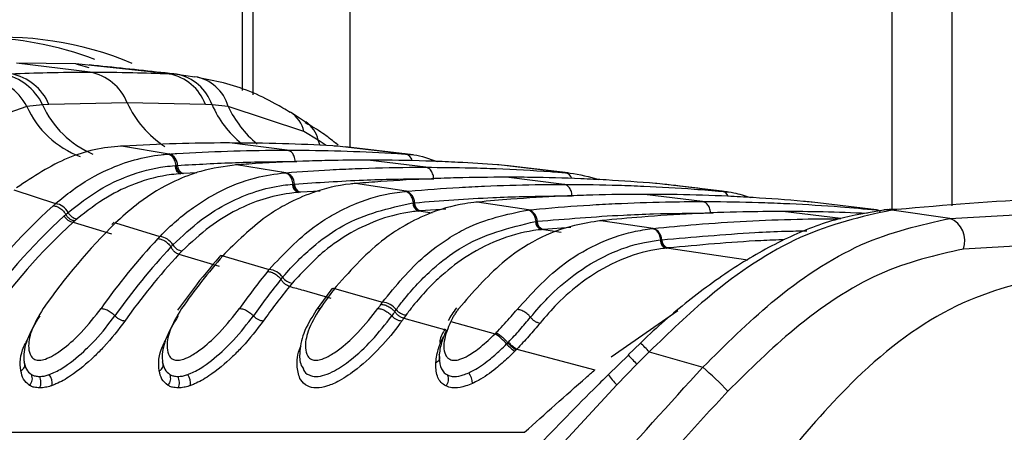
# Model space of a CAD drawing. Header units: millimetres. Extents: x 20 to 22981, y 40 to 19992.
# Tile 131 of 153: x 17779 to 17834, y 5893 to 5916. Entities that reach past the tile are written whole.
import ezdxf

# ---------------------------------------------------------------- set-up
doc = ezdxf.new("R2010")
doc.units = ezdxf.units.MM
doc.header["$LTSCALE"] = 2

msp = doc.modelspace()

# ---------------------------------------------------------------- linework, layer by layer
at = {"color": 8, "linetype": 'Continuous', "lineweight": 25}
for p, q in [((17791.247, 5911.814), (17791.247, 6410.022)), ((17797.262, 6410.022), (17797.262, 5908.625)), ((17827.745, 5905.154), (17827.745, 6410.022)), ((17795.609, 5908.74), (17795.496, 5909.041)), ((17795.949, 5908.726), (17795.496, 5909.041)), ((17794.206, 5907.832), (17794.286, 5907.831)), ((17788.668, 5907.195), (17787.925, 5907.158)), ((17795.597, 5906.174), (17794.497, 5906.11)), ((17802.664, 5905.156), (17801.251, 5905.063)), ((17801.904, 5904.938), (17801.145, 5905.053)), ((17817.541, 5904.945), (17817.691, 5904.942)), ((17809.144, 5903.846), (17808.048, 5904.01)), ((17809.69, 5904.131), (17808.142, 5904.019)), ((17819.642, 5902.301), (17815.06, 5902.97)), ((17811.954, 5896.867), (17815.695, 5899.471))]:
    msp.add_line(p, q, dxfattribs=at)
at = {"color": 7, "linetype": 'Continuous', "lineweight": 25}
for p, q in [((17791.832, 5911.58), (17791.832, 6410.022)), ((17831.093, 6410.022), (17831.093, 5905.354)), ((17782.674, 5912.856), (17778.544, 5913.367)), ((17781.88, 5913.313), (17778.544, 5913.367)), ((17787.116, 5912.76), (17781.88, 5913.313)), ((17781.88, 5913.313), (17782.606, 5913.112)), ((17787.116, 5912.76), (17787.543, 5912.734)), ((17787.543, 5912.734), (17788.565, 5912.599)), ((17779.118, 5910.932), (17775.078, 5909.515)), ((17779.999, 5911.022), (17779.118, 5910.932)), ((17780.361, 5911.043), (17779.999, 5911.022)), ((17784.758, 5911.138), (17780.361, 5911.043)), ((17789.16, 5911.043), (17784.758, 5911.138)), ((17789.527, 5911.022), (17789.16, 5911.043)), ((17790.439, 5910.932), (17789.527, 5911.022)), ((17794.691, 5909.515), (17790.439, 5910.932)), ((17794.779, 5910.048), (17793.928, 5910.597)), ((17795.496, 5909.041), (17794.691, 5909.515)), ((17784.44, 5908.696), (17784.376, 5908.698)), ((17784.534, 5908.701), (17784.44, 5908.696)), ((17787.117, 5908.256), (17784.44, 5908.696)), ((17793.756, 5908.474), (17790.499, 5908.877)), ((17796.558, 5908.696), (17796.465, 5908.701)), ((17796.619, 5908.747), (17796.481, 5908.869)), ((17800.394, 5908.256), (17796.558, 5908.696)), ((17800.825, 5908.215), (17797.026, 5908.652)), ((17787.029, 5908.25), (17787.117, 5908.256)), ((17801.534, 5907.511), (17798.277, 5907.914)), ((17800.394, 5908.256), (17800.481, 5908.25)), ((17787.446, 5907.606), (17787.502, 5907.61)), ((17787.503, 5907.61), (17787.588, 5907.616)), ((17790.908, 5907.646), (17790.84, 5907.648)), ((17790.986, 5907.652), (17790.908, 5907.646)), ((17793.682, 5907.207), (17790.908, 5907.646)), ((17805.647, 5907.646), (17805.569, 5907.652)), ((17809.385, 5907.207), (17805.647, 5907.646)), ((17809.539, 5907.192), (17806.019, 5907.608)), ((17787.84, 5907.153), (17787.781, 5907.149)), ((17787.925, 5907.158), (17787.84, 5907.153)), ((17793.608, 5907.201), (17793.682, 5907.207)), ((17809.312, 5906.549), (17806.056, 5906.952)), ((17809.385, 5907.207), (17809.459, 5907.201)), ((17778.393, 5906.241), (17780.735, 5905.468)), ((17794.037, 5906.557), (17794.085, 5906.561)), ((17794.085, 5906.561), (17794.157, 5906.567)), ((17797.586, 5906.598), (17797.514, 5906.599)), ((17797.654, 5906.604), (17797.586, 5906.598)), ((17800.43, 5906.16), (17797.586, 5906.598)), ((17814.525, 5906.598), (17814.457, 5906.604)), ((17818.194, 5906.16), (17814.525, 5906.598)), ((17794.424, 5906.104), (17794.375, 5906.1)), ((17794.497, 5906.11), (17794.424, 5906.104)), ((17800.366, 5906.154), (17800.43, 5906.16)), ((17817.09, 5905.587), (17813.834, 5905.99)), ((17818.194, 5906.16), (17818.257, 5906.154)), ((17800.804, 5905.51), (17800.846, 5905.514)), ((17800.846, 5905.514), (17800.909, 5905.52)), ((17804.419, 5905.552), (17804.344, 5905.553)), ((17804.478, 5905.558), (17804.419, 5905.552)), ((17807.317, 5905.115), (17804.419, 5905.552)), ((17807.26, 5905.11), (17807.317, 5905.115)), ((17823.248, 5905.552), (17823.19, 5905.558)), ((17826.863, 5905.115), (17823.248, 5905.552)), ((17826.863, 5905.115), (17826.92, 5905.11)), ((17827.387, 5905.113), (17827.292, 5905.103)), ((17827.58, 5905.143), (17827.373, 5905.121)), ((17827.814, 5905.117), (17827.723, 5905.107)), ((17830.99, 5904.639), (17827.723, 5905.107)), ((17828.015, 5905.138), (17827.814, 5905.117)), ((17830.99, 5904.639), (17843.448, 5905.337)), ((17781.221, 5904.777), (17781.311, 5904.857)), ((17781.311, 5904.857), (17781.441, 5904.971)), ((17781.941, 5904.613), (17781.814, 5904.503)), ((17801.188, 5905.057), (17801.145, 5905.053)), ((17801.251, 5905.063), (17801.188, 5905.057)), ((17824.868, 5904.624), (17821.612, 5905.027)), ((17781.814, 5904.503), (17781.729, 5904.426)), ((17781.729, 5904.426), (17783.871, 5903.764)), ((17784.03, 5904.419), (17783.905, 5904.301)), ((17784.228, 5904.511), (17784.105, 5904.392)), ((17784.105, 5904.392), (17786.596, 5903.619)), ((17807.706, 5904.466), (17807.742, 5904.47)), ((17807.743, 5904.47), (17807.798, 5904.475)), ((17808.086, 5904.013), (17808.048, 5904.01)), ((17808.142, 5904.019), (17808.086, 5904.013)), ((17811.346, 5904.512), (17811.294, 5904.507)), ((17811.372, 5904.51), (17811.294, 5904.51)), ((17811.425, 5904.515), (17811.372, 5904.51)), ((17814.314, 5904.074), (17811.372, 5904.51)), ((17814.263, 5904.069), (17814.314, 5904.074)), ((17814.715, 5903.426), (17814.748, 5903.43)), ((17814.748, 5903.43), (17814.797, 5903.435)), ((17844.14, 5903.624), (17831.749, 5902.92)), ((17787.219, 5903.034), (17787.329, 5903.149)), ((17815.094, 5902.973), (17815.06, 5902.97)), ((17815.143, 5902.978), (17815.094, 5902.973)), ((17787.849, 5902.81), (17787.67, 5902.623)), ((17787.67, 5902.623), (17789.921, 5901.962)), ((17790.036, 5902.573), (17789.931, 5902.453)), ((17790.247, 5902.664), (17790.141, 5902.545)), ((17790.141, 5902.545), (17792.741, 5901.774)), ((17793.402, 5901.216), (17793.497, 5901.33)), ((17794.034, 5901.01), (17793.88, 5900.822)), ((17796.3, 5900.718), (17796.208, 5900.6)), ((17796.51, 5900.821), (17796.418, 5900.703)), ((17796.418, 5900.703), (17799.102, 5899.934)), ((17796.198, 5900.614), (17795.373, 5899.486)), ((17799.796, 5899.402), (17799.879, 5899.516)), ((17800.43, 5899.214), (17800.296, 5899.027)), ((17800.296, 5899.027), (17802.715, 5898.364)), ((17803.042, 5899.043), (17802.939, 5898.851)), ((17802.939, 5898.851), (17805.431, 5898.157)), ((17805.431, 5898.157), (17805.492, 5898.219)), ((17806.08, 5897.586), (17806.148, 5897.655)), ((17806.148, 5897.655), (17806.184, 5897.693)), ((17813.601, 5897.63), (17812.911, 5896.97)), ((17806.619, 5897.256), (17806.546, 5897.181)), ((17806.658, 5897.297), (17806.619, 5897.256)), ((17806.658, 5897.297), (17811.037, 5896.13)), ((17812.929, 5896.952), (17811.807, 5895.867)), ((17814.099, 5897.145), (17813.408, 5896.448)), ((17814.099, 5897.145), (17817.11, 5896.277)), ((17813.408, 5896.448), (17812.283, 5895.285)), ((17812.283, 5895.285), (17807.86, 5890.523)), ((17767.844, 5892.624), (17807.089, 5892.624))]:
    msp.add_line(p, q, dxfattribs=at)
at = {"color": 7, "linetype": 'Continuous', "lineweight": 25, "flags": 128}
for points in [[(17827.723, 5905.107), (17827.421, 5905.122), (17827.272, 5905.112)], [(17828.015, 5905.138), (17827.715, 5905.153), (17827.58, 5905.144)]]:
    msp.add_lwpolyline(points, dxfattribs=at)
at = {"color": 8, "linetype": 'Continuous', "lineweight": 25, "flags": 128}
msp.add_lwpolyline([(17827.814, 5905.117), (17827.513, 5905.132), (17827.386, 5905.124)], dxfattribs=at)
at = {"color": 7, "linetype": 'Continuous', "lineweight": 25}
for centre, radius, start, end in [((17777.748, 5895.964), 18.851, 67.2319, 123.226), ((17776.304, 5896.178), 18.612, 69.0867, 89.7009), ((17782.129, 5910.072), 2.837, 22.0793, 78.9167), ((17776.266, 5909.393), 3.241, 28.3543, 81.6925), ((17777.245, 5909.747), 3.035, 24.8516, 79.8081), ((17777.674, 5909.893), 2.922, 23.1896, 78.8965), ((17786.589, 5910.057), 2.754, 20.9807, 78.9709), ((17787.052, 5910.159), 2.621, 19.229, 79.2083), ((17788.179, 5910.279), 2.352, 16.1178, 80.5757), ((17786.934, 5907.628), 0.655, 358.9411, 73.7492), ((17787.913, 5907.597), 0.468, 178.9438, 253.6041), ((17788.056, 5907.607), 0.468, 178.9399, 253.749), ((17793.498, 5906.574), 0.659, 359.3673, 73.7942), ((17794.508, 5906.552), 0.471, 179.3646, 253.6676), ((17794.628, 5906.562), 0.471, 179.3659, 253.7939), ((17800.246, 5905.523), 0.663, 359.7293, 73.8339), ((17803.273, 5880.238), 33.832, 132.0753, 145.1373), ((17780.611, 5904.542), 0.934, 27.3346, 82.4061), ((17801.278, 5905.508), 0.474, 179.7236, 253.7215), ((17801.382, 5905.518), 0.474, 179.7276, 253.8336), ((17807.132, 5904.475), 0.666, 0.0425, 73.8694), ((17803.711, 5880.059), 33.418, 132.2975, 145.1289), ((17781.814, 5905.091), 0.671, 207.9142, 262.648), ((17782.032, 5905.269), 0.662, 206.7438, 262.0561), ((17830.486, 5903.39), 1.348, 339.6289, 68.0377), ((17803.988, 5879.961), 33.075, 132.2975, 145.1289), ((17808.388, 5879.763), 34.587, 134.5948, 145.0502), ((17808.182, 5904.467), 0.476, 180.0354, 253.7688), ((17808.274, 5904.476), 0.476, 180.0407, 253.8691), ((17814.128, 5903.431), 0.669, 0.3168, 73.9014), ((17812.171, 5879.347), 35.261, 136.7608, 144.9898), ((17786.473, 5902.622), 1.005, 31.6446, 82.9971), ((17815.193, 5903.429), 0.478, 180.3085, 253.81), ((17815.276, 5903.438), 0.478, 180.3149, 253.9011), ((17812.543, 5879.222), 34.762, 136.7608, 144.9898), ((17787.94, 5903.517), 0.713, 211.0959, 262.6989), ((17812.855, 5879.097), 34.464, 136.9509, 144.9851), ((17817.251, 5878.923), 35.958, 138.9323, 144.9431), ((17790.122, 5902.276), 0.27, 85.7893, 136.5414), ((17792.62, 5900.701), 1.08, 35.6151, 83.5517), ((17821.005, 5878.548), 36.583, 140.8267, 144.914), ((17821.362, 5878.435), 36.066, 140.8267, 144.914), ((17794.124, 5901.77), 0.766, 215.0962, 263.2888), ((17821.661, 5878.321), 35.751, 140.9941, 144.912), ((17826.057, 5878.164), 37.234, 142.7489, 144.8957), ((17796.395, 5900.444), 0.26, 84.7715, 139.2109), ((17829.787, 5877.823), 37.821, 144.4429, 144.8889), ((17798.982, 5898.781), 1.159, 39.3478, 84.0737), ((17830.13, 5877.72), 37.286, 144.4429, 144.8889), ((17800.519, 5900.031), 0.822, 218.8511, 263.8367), ((17830.416, 5877.616), 36.955, 144.5933, 144.8887), ((17804.016, 5895.893), 2.669, 39.3431, 57.9911), ((17807.574, 5898.838), 1.95, 219.9742, 238.1822), ((17807.52, 5898.812), 1.743, 219.9491, 240.3599), ((17802.003, 5896.85), 0.324, 287.6377, 26.8337), ((17778.631, 5896.42), 0.372, 294.0395, 25.3165), ((17786.409, 5896.42), 0.372, 294.0395, 25.3165), ((17803.745, 5880.816), 20.436, 43.7096, 49.158), ((17778.893, 5895.635), 0.536, 315.404, 26.0944), ((17779.255, 5895.424), 0.66, 332.5655, 30.5115), ((17779.673, 5895.358), 0.871, 353.0733, 35.7174), ((17786.671, 5895.635), 0.536, 315.404, 26.0944), ((17787.033, 5895.424), 0.66, 332.5655, 30.5115), ((17787.451, 5895.358), 0.871, 353.0733, 35.7174), ((17802.267, 5895.598), 0.551, 317.4058, 26.5142), ((17803.138, 5895.344), 1.02, 1.392, 37.2651)]:
    msp.add_arc(centre, radius, start, end, dxfattribs=at)
at = {"color": 8, "linetype": 'Continuous', "lineweight": 25}
for centre, radius, start, end in [((17783.956, 5913.083), 5.295, 203.9691, 249.7337), ((17784.956, 5913.247), 5.433, 204.1653, 247.0117), ((17789.973, 5913.485), 5.718, 204.2238, 237.137), ((17794.875, 5913.376), 5.843, 203.7603, 230.7334), ((17795.743, 5913.346), 5.827, 204.4729, 230.7637), ((17793.001, 5909.149), 1.73, 12.2201, 57.2818), ((17793.819, 5908.647), 1.722, 13.2295, 55.6287), ((17800.282, 5907.757), 0.512, 13.1902, 77.3769), ((17809.282, 5906.726), 0.492, 18.754, 77.9291), ((17818.111, 5905.711), 0.457, 23.07, 79.5796), ((17826.802, 5904.712), 0.408, 40.8877, 81.2846), ((17809.581, 5893.005), 6.128, 42.4981, 49.0349), ((17828.862, 5911.641), 21.672, 222.6047, 224.5102), ((17814.071, 5897.244), 2.652, 211.0704, 227.5908)]:
    msp.add_arc(centre, radius, start, end, dxfattribs=at)
at = {"color": 7, "linetype": 'Continuous', "lineweight": 25}
for points, knots in [([(17778.237, 5912.76), (17778.915, 5912.786), (17780.393, 5912.843), (17781.873, 5912.852), (17782.674, 5912.856)], [0, 0, 0, 0, 0.458483, 1, 1, 1, 1]), ([(17787.629, 5912.726), (17787.306, 5912.762), (17785.691, 5912.942), (17783.991, 5913.117), (17782.631, 5913.258)], [0, 0, 0, 0, 0.200298, 1, 1, 1, 1]), ([(17782.674, 5912.856), (17783.476, 5912.852), (17784.956, 5912.843), (17786.437, 5912.786), (17787.116, 5912.76)], [0, 0, 0, 0, 0.541517, 1, 1, 1, 1]), ([(17793.924, 5910.584), (17793.645, 5910.753), (17792.453, 5911.477), (17790.702, 5912.18), (17789.197, 5912.457), (17788.71, 5912.546)], [0, 0, 0, 0, 0.17079, 0.731881, 1, 1, 1, 1]), ([(17796.468, 5908.868), (17796.234, 5909.054), (17795.694, 5909.481), (17795.098, 5909.82), (17794.761, 5910.012)], [0, 0, 0, 0, 0.434652, 1, 1, 1, 1]), ([(17784.44, 5908.696), (17784.434, 5908.695), (17783.419, 5908.636), (17781.352, 5908.219), (17779.487, 5906.985), (17778.542, 5906.359)], [0, 0, 0, 0, 0.002812, 0.494132, 1, 1, 1, 1]), ([(17790.499, 5908.877), (17790.451, 5908.877), (17789.457, 5908.876), (17787.468, 5908.849), (17785.528, 5908.751), (17784.534, 5908.701)], [0, 0, 0, 0, 0.024033, 0.499895, 1, 1, 1, 1]), ([(17787.117, 5908.256), (17787.263, 5908.266), (17788.355, 5908.336), (17790.393, 5908.431), (17792.461, 5908.472), (17793.581, 5908.473), (17793.756, 5908.474)], [0, 0, 0, 0, 0.0661, 0.493687, 0.921273, 1, 1, 1, 1]), ([(17796.465, 5908.701), (17796.416, 5908.704), (17795.423, 5908.762), (17793.434, 5908.852), (17791.494, 5908.868), (17790.499, 5908.877)], [0, 0, 0, 0, 0.024244, 0.500106, 1, 1, 1, 1]), ([(17794.206, 5907.832), (17794.201, 5907.885), (17794.186, 5908.027), (17794.101, 5908.237), (17793.948, 5908.418), (17793.82, 5908.455), (17793.756, 5908.474)], [0, 0, 0, 0, 0.161092, 0.440728, 0.720364, 1, 1, 1, 1]), ([(17793.756, 5908.474), (17793.93, 5908.473), (17795.051, 5908.472), (17797.118, 5908.431), (17799.156, 5908.336), (17800.248, 5908.266), (17800.394, 5908.256)], [0, 0, 0, 0, 0.078728, 0.506313, 0.933899, 1, 1, 1, 1]), ([(17780.735, 5905.468), (17781.042, 5905.722), (17781.98, 5906.498), (17783.933, 5907.615), (17785.778, 5908.143), (17786.907, 5908.24), (17787.029, 5908.25)], [0, 0, 0, 0, 0.160385, 0.490153, 0.944734, 1, 1, 1, 1]), ([(17787.502, 5907.61), (17787.495, 5907.662), (17787.475, 5907.804), (17787.382, 5908.014), (17787.223, 5908.195), (17787.094, 5908.232), (17787.029, 5908.25)], [0, 0, 0, 0, 0.160981, 0.440654, 0.720327, 1, 1, 1, 1]), ([(17798.277, 5907.914), (17797.535, 5907.91), (17796.32, 5907.902), (17794.092, 5907.836), (17792.404, 5907.751), (17791.189, 5907.666), (17790.986, 5907.652)], [0, 0, 0, 0, 0.305202, 0.499842, 0.916458, 1, 1, 1, 1]), ([(17805.569, 5907.652), (17804.826, 5907.701), (17803.612, 5907.781), (17801.383, 5907.874), (17799.694, 5907.912), (17798.479, 5907.914), (17798.277, 5907.914)], [0, 0, 0, 0, 0.3055217, 0.5001616, 0.9170821, 1, 1, 1, 1]), ([(17800.481, 5908.25), (17800.608, 5908.241), (17801.182, 5908.198), (17801.741, 5907.995), (17802.176, 5907.838)], [0, 0, 0, 0, 0.220456, 1, 1, 1, 1]), ([(17781.441, 5904.971), (17782.016, 5905.422), (17783.088, 5906.262), (17784.93, 5907.126), (17786.372, 5907.508), (17787.262, 5907.589), (17787.446, 5907.606)], [0, 0, 0, 0, 0.310244, 0.578241, 0.913143, 1, 1, 1, 1]), ([(17790.908, 5907.646), (17790.233, 5907.556), (17789.059, 5907.4), (17787.208, 5906.675), (17785.63, 5905.752), (17784.616, 5904.854), (17784.228, 5904.511)], [0, 0, 0, 0, 0.284926, 0.4961, 0.80713, 1, 1, 1, 1]), ([(17787.588, 5907.616), (17788.677, 5907.677), (17790.331, 5907.77), (17792.537, 5907.824), (17793.654, 5907.83), (17794.206, 5907.832)], [0, 0, 0, 0, 0.493682, 0.749994, 1, 1, 1, 1]), ([(17793.682, 5907.207), (17794.506, 5907.265), (17795.802, 5907.357), (17798.117, 5907.462), (17799.911, 5907.507), (17801.232, 5907.511), (17801.534, 5907.511)], [0, 0, 0, 0, 0.3148294, 0.4955713, 0.8847848, 1, 1, 1, 1]), ([(17801.984, 5906.87), (17801.979, 5906.922), (17801.964, 5907.065), (17801.879, 5907.274), (17801.726, 5907.456), (17801.598, 5907.493), (17801.534, 5907.511)], [0, 0, 0, 0, 0.161092, 0.440728, 0.720364, 1, 1, 1, 1]), ([(17801.534, 5907.511), (17802.381, 5907.505), (17803.702, 5907.496), (17806.041, 5907.419), (17807.811, 5907.325), (17809.107, 5907.228), (17809.385, 5907.207)], [0, 0, 0, 0, 0.32369, 0.504431, 0.893531, 1, 1, 1, 1]), ([(17787.781, 5907.149), (17787.603, 5907.134), (17786.738, 5907.059), (17785.337, 5906.695), (17783.546, 5905.863), (17782.501, 5905.05), (17781.941, 5904.613)], [0, 0, 0, 0, 0.08676, 0.421461, 0.689498, 1, 1, 1, 1]), ([(17786.596, 5903.619), (17786.605, 5903.629), (17787.199, 5904.244), (17788.262, 5905.162), (17790.063, 5906.26), (17791.788, 5906.953), (17793.063, 5907.127), (17793.608, 5907.201)], [0, 0, 0, 0, 0.004308, 0.292825, 0.491944, 0.782685, 1, 1, 1, 1]), ([(17794.085, 5906.561), (17794.077, 5906.613), (17794.056, 5906.756), (17793.963, 5906.965), (17793.802, 5907.146), (17793.673, 5907.183), (17793.608, 5907.201)], [0, 0, 0, 0, 0.161012, 0.440674, 0.720337, 1, 1, 1, 1]), ([(17794.157, 5906.567), (17795.45, 5906.653), (17797.307, 5906.777), (17799.916, 5906.856), (17801.233, 5906.865), (17801.984, 5906.87)], [0, 0, 0, 0, 0.495563, 0.712251, 1, 1, 1, 1]), ([(17806.056, 5906.952), (17805.128, 5906.945), (17803.728, 5906.934), (17801.381, 5906.851), (17799.507, 5906.75), (17798.108, 5906.639), (17797.654, 5906.604)], [0, 0, 0, 0, 0.330895, 0.499787, 0.837714, 1, 1, 1, 1]), ([(17814.457, 5906.604), (17813.53, 5906.673), (17812.131, 5906.779), (17809.783, 5906.89), (17807.91, 5906.944), (17806.509, 5906.95), (17806.056, 5906.952)], [0, 0, 0, 0, 0.331322, 0.500214, 0.838141, 1, 1, 1, 1]), ([(17809.459, 5907.201), (17809.521, 5907.196), (17810.129, 5907.141), (17810.727, 5906.97), (17811.265, 5906.816)], [0, 0, 0, 0, 0.101631, 1, 1, 1, 1]), ([(17787.329, 5903.149), (17787.851, 5903.64), (17788.845, 5904.577), (17790.904, 5905.833), (17792.657, 5906.417), (17793.867, 5906.54), (17794.037, 5906.557)], [0, 0, 0, 0, 0.260049, 0.495705, 0.929228, 1, 1, 1, 1]), ([(17797.586, 5906.598), (17797.488, 5906.589), (17796.673, 5906.513), (17795.364, 5906.205), (17793.854, 5905.533), (17792.155, 5904.529), (17791.052, 5903.451), (17790.247, 5902.664)], [0, 0, 0, 0, 0.037003, 0.308027, 0.496839, 0.632749, 1, 1, 1, 1]), ([(17800.43, 5906.16), (17800.482, 5906.164), (17801.478, 5906.251), (17802.948, 5906.357), (17805.313, 5906.478), (17807.277, 5906.539), (17808.768, 5906.546), (17809.312, 5906.549)], [0, 0, 0, 0, 0.017392, 0.336932, 0.496696, 0.8163, 1, 1, 1, 1]), ([(17809.762, 5905.908), (17809.757, 5905.96), (17809.742, 5906.102), (17809.657, 5906.312), (17809.504, 5906.494), (17809.376, 5906.531), (17809.312, 5906.549)], [0, 0, 0, 0, 0.161092, 0.440728, 0.720364, 1, 1, 1, 1]), ([(17809.312, 5906.549), (17809.383, 5906.549), (17810.401, 5906.548), (17811.892, 5906.524), (17814.258, 5906.436), (17816.201, 5906.325), (17817.67, 5906.203), (17818.194, 5906.16)], [0, 0, 0, 0, 0.023999, 0.34354, 0.503304, 0.822907, 1, 1, 1, 1]), ([(17818.474, 5906.13), (17817.598, 5906.236), (17816.402, 5906.382), (17815.171, 5906.527), (17814.841, 5906.566)], [0, 0, 0, 0, 0.73219, 1, 1, 1, 1]), ([(17794.375, 5906.1), (17794.21, 5906.084), (17793.035, 5905.97), (17791.33, 5905.409), (17789.326, 5904.195), (17788.357, 5903.287), (17787.849, 5902.81)], [0, 0, 0, 0, 0.070691, 0.503986, 0.739713, 1, 1, 1, 1]), ([(17792.741, 5901.774), (17793.555, 5902.635), (17794.659, 5903.801), (17796.37, 5904.899), (17797.864, 5905.634), (17799.26, 5906.028), (17800.171, 5906.132), (17800.366, 5906.154)], [0, 0, 0, 0, 0.363104, 0.492334, 0.672218, 0.929868, 1, 1, 1, 1]), ([(17800.846, 5905.514), (17800.838, 5905.566), (17800.816, 5905.708), (17800.722, 5905.918), (17800.56, 5906.099), (17800.431, 5906.135), (17800.366, 5906.154)], [0, 0, 0, 0, 0.161031, 0.440687, 0.720344, 1, 1, 1, 1]), ([(17800.909, 5905.52), (17802.374, 5905.63), (17804.403, 5905.784), (17807.355, 5905.889), (17808.842, 5905.9), (17809.762, 5905.908)], [0, 0, 0, 0, 0.4966886, 0.6882194, 1, 1, 1, 1]), ([(17813.834, 5905.99), (17813.694, 5905.989), (17812.608, 5905.988), (17811.048, 5905.959), (17808.682, 5905.866), (17806.649, 5905.747), (17805.091, 5905.611), (17804.478, 5905.558)], [0, 0, 0, 0, 0.04475, 0.348076, 0.499734, 0.80312, 1, 1, 1, 1]), ([(17823.19, 5905.558), (17823.049, 5905.57), (17821.963, 5905.669), (17820.404, 5905.784), (17818.039, 5905.91), (17816.006, 5905.978), (17814.447, 5905.986), (17813.834, 5905.99)], [0, 0, 0, 0, 0.045283, 0.348609, 0.500266, 0.803652, 1, 1, 1, 1]), ([(17818.257, 5906.154), (17818.453, 5906.135), (17818.967, 5906.084), (17819.469, 5905.917), (17819.781, 5905.814)], [0, 0, 0, 0, 0.379338, 1, 1, 1, 1]), ([(17839.918, 5905.774), (17838.662, 5905.763), (17834.753, 5905.729), (17830.739, 5905.377), (17828.015, 5905.138)], [0, 0, 0, 0, 0.3212502, 1, 1, 1, 1]), ([(17780.602, 5905.35), (17780.603, 5905.351), (17780.647, 5905.39), (17780.691, 5905.429), (17780.735, 5905.468)], [0, 0, 0, 0, 0.0094, 1, 1, 1, 1]), ([(17780.602, 5905.35), (17780.671, 5905.341), (17780.809, 5905.323), (17781.035, 5905.185), (17781.206, 5905.018), (17781.283, 5904.9), (17781.311, 5904.857)], [0, 0, 0, 0, 0.281356, 0.561532, 0.840526, 1, 1, 1, 1]), ([(17793.497, 5901.33), (17793.542, 5901.384), (17794.121, 5902.07), (17795.217, 5903.131), (17797.56, 5904.796), (17799.465, 5905.215), (17800.804, 5905.51)], [0, 0, 0, 0, 0.022107, 0.283651, 0.496206, 1, 1, 1, 1]), ([(17804.419, 5905.552), (17804.19, 5905.526), (17803.249, 5905.417), (17801.823, 5904.999), (17800.336, 5904.251), (17798.545, 5903.08), (17797.385, 5901.793), (17796.51, 5900.821)], [0, 0, 0, 0, 0.078702, 0.324589, 0.496687, 0.620034, 1, 1, 1, 1]), ([(17799.102, 5899.934), (17799.863, 5900.855), (17801.004, 5902.236), (17802.658, 5903.437), (17804.545, 5904.547), (17806.08, 5904.865), (17807.26, 5905.11)], [0, 0, 0, 0, 0.328466, 0.492618, 0.610176, 1, 1, 1, 1]), ([(17807.742, 5904.47), (17807.734, 5904.522), (17807.712, 5904.664), (17807.617, 5904.873), (17807.454, 5905.054), (17807.325, 5905.091), (17807.26, 5905.11)], [0, 0, 0, 0, 0.161045, 0.440696, 0.720348, 1, 1, 1, 1]), ([(17807.317, 5905.115), (17807.518, 5905.134), (17808.664, 5905.243), (17810.284, 5905.366), (17812.649, 5905.497), (17814.76, 5905.573), (17816.399, 5905.582), (17817.09, 5905.587)], [0, 0, 0, 0, 0.061922, 0.352279, 0.497453, 0.787868, 1, 1, 1, 1]), ([(17827.271, 5905.093), (17826.413, 5904.96), (17824.608, 5904.68), (17821.845, 5903.597), (17819.017, 5902.034), (17816.283, 5900.042), (17814.481, 5898.5), (17813.632, 5897.661), (17813.6, 5897.629)], [0, 0, 0, 0, 0.1813589, 0.3815207, 0.5836497, 0.7898991, 0.9920026, 1, 1, 1, 1]), ([(17827.723, 5905.107), (17826.019, 5904.726), (17822.64, 5903.97), (17817.887, 5900.809), (17815.208, 5898.217), (17814.099, 5897.145)], [0, 0, 0, 0, 0.373601, 0.740943, 1, 1, 1, 1]), ([(17817.54, 5904.945), (17817.535, 5904.997), (17817.52, 5905.14), (17817.435, 5905.35), (17817.282, 5905.531), (17817.154, 5905.568), (17817.09, 5905.587)], [0, 0, 0, 0, 0.161092, 0.440728, 0.720364, 1, 1, 1, 1]), ([(17817.09, 5905.587), (17817.309, 5905.586), (17818.474, 5905.584), (17820.112, 5905.549), (17822.478, 5905.451), (17824.571, 5905.323), (17826.19, 5905.176), (17826.863, 5905.115)], [0, 0, 0, 0, 0.067017, 0.357375, 0.502549, 0.792963, 1, 1, 1, 1]), ([(17801.145, 5905.053), (17801.014, 5905.04), (17799.711, 5904.905), (17797.88, 5904.249), (17795.65, 5902.745), (17794.622, 5901.641), (17794.034, 5901.01)], [0, 0, 0, 0, 0.050673, 0.503819, 0.716324, 1, 1, 1, 1]), ([(17807.798, 5904.475), (17809.412, 5904.61), (17811.591, 5904.791), (17814.839, 5904.921), (17816.473, 5904.936), (17817.54, 5904.945)], [0, 0, 0, 0, 0.497444, 0.671476, 1, 1, 1, 1]), ([(17821.612, 5905.027), (17820.86, 5905.022), (17819.162, 5905.011), (17816.516, 5904.911), (17813.871, 5904.745), (17812.175, 5904.586), (17811.425, 5904.515)], [0, 0, 0, 0, 0.221137, 0.499684, 0.778766, 1, 1, 1, 1]), ([(17814.314, 5904.074), (17815.119, 5904.153), (17816.868, 5904.323), (17819.568, 5904.497), (17822.281, 5904.606), (17824.049, 5904.619), (17824.868, 5904.624)], [0, 0, 0, 0, 0.229155, 0.497999, 0.767356, 1, 1, 1, 1]), ([(17817.11, 5896.277), (17818.375, 5897.536), (17821.175, 5900.325), (17826.03, 5903.528), (17829.336, 5904.269), (17830.99, 5904.639)], [0, 0, 0, 0, 0.291567, 0.64553, 1, 1, 1, 1]), ([(17826.334, 5904.913), (17825.51, 5904.948), (17823.936, 5905.015), (17822.362, 5905.023), (17821.612, 5905.027)], [0, 0, 0, 0, 0.5237503, 1, 1, 1, 1]), ([(17799.879, 5899.516), (17800.01, 5899.691), (17800.647, 5900.539), (17801.812, 5901.754), (17804.217, 5903.627), (17806.244, 5904.114), (17807.706, 5904.466)], [0, 0, 0, 0, 0.0620271, 0.3010579, 0.4958264, 1, 1, 1, 1]), ([(17808.048, 5904.01), (17807.981, 5904.003), (17806.56, 5903.853), (17804.598, 5903.125), (17802.315, 5901.397), (17801.18, 5900.209), (17800.559, 5899.384), (17800.43, 5899.214)], [0, 0, 0, 0, 0.023785, 0.504037, 0.698785, 0.937924, 1, 1, 1, 1]), ([(17811.372, 5904.51), (17810.882, 5904.435), (17808.952, 5904.142), (17806.088, 5902.677), (17804.178, 5900.479), (17803.394, 5899.578)], [0, 0, 0, 0, 0.167171, 0.658602, 1, 1, 1, 1]), ([(17806.665, 5899.528), (17807.466, 5900.401), (17808.836, 5901.895), (17811.101, 5903.232), (17812.841, 5903.864), (17813.907, 5904.018), (17814.263, 5904.069)], [0, 0, 0, 0, 0.360245, 0.616478, 0.87209, 1, 1, 1, 1]), ([(17814.748, 5903.43), (17814.74, 5903.482), (17814.717, 5903.624), (17814.621, 5903.833), (17814.458, 5904.014), (17814.328, 5904.051), (17814.263, 5904.069)], [0, 0, 0, 0, 0.161052, 0.440701, 0.720351, 1, 1, 1, 1]), ([(17786.484, 5903.502), (17786.485, 5903.502), (17786.522, 5903.542), (17786.559, 5903.581), (17786.596, 5903.619)], [0, 0, 0, 0, 0.0095078, 1, 1, 1, 1]), ([(17786.484, 5903.502), (17786.553, 5903.494), (17786.692, 5903.477), (17786.925, 5903.347), (17787.106, 5903.188), (17787.189, 5903.076), (17787.22, 5903.035)], [0, 0, 0, 0, 0.279613, 0.559227, 0.83884, 1, 1, 1, 1]), ([(17807.425, 5899.084), (17807.747, 5899.46), (17808.506, 5900.346), (17810.542, 5902.096), (17812.734, 5903.149), (17814.418, 5903.385), (17814.715, 5903.426)], [0, 0, 0, 0, 0.155855, 0.367463, 0.888474, 1, 1, 1, 1]), ([(17787.67, 5902.623), (17787.632, 5902.634), (17787.557, 5902.657), (17787.428, 5902.751), (17787.306, 5902.879), (17787.248, 5902.983), (17787.219, 5903.035)], [0, 0, 0, 0, 0.249971, 0.499954, 0.749961, 1, 1, 1, 1]), ([(17815.06, 5902.97), (17814.771, 5902.93), (17813.134, 5902.706), (17811.001, 5901.688), (17809.018, 5899.99), (17808.279, 5899.129), (17807.965, 5898.763)], [0, 0, 0, 0, 0.11142, 0.63228, 0.84401, 1, 1, 1, 1]), ([(17831.749, 5902.92), (17830.187, 5902.565), (17827.055, 5901.854), (17822.42, 5898.784), (17819.735, 5896.138), (17818.517, 5894.938)], [0, 0, 0, 0, 0.352553, 0.706371, 1, 1, 1, 1]), ([(17789.926, 5902.462), (17789.435, 5901.881), (17788.632, 5900.929), (17787.886, 5899.891), (17787.595, 5899.486)], [0, 0, 0, 0, 0.610035, 1, 1, 1, 1]), ([(17792.644, 5901.657), (17792.645, 5901.657), (17792.677, 5901.696), (17792.709, 5901.735), (17792.741, 5901.774)], [0, 0, 0, 0, 0.009578, 1, 1, 1, 1]), ([(17792.644, 5901.657), (17792.714, 5901.649), (17792.854, 5901.633), (17793.093, 5901.511), (17793.282, 5901.361), (17793.37, 5901.255), (17793.403, 5901.216)], [0, 0, 0, 0, 0.279617, 0.559234, 0.838851, 1, 1, 1, 1]), ([(17793.88, 5900.822), (17793.841, 5900.834), (17793.763, 5900.856), (17793.628, 5900.946), (17793.498, 5901.068), (17793.435, 5901.166), (17793.403, 5901.216)], [0, 0, 0, 0, 0.249976, 0.499962, 0.749967, 1, 1, 1, 1]), ([(17837.104, 5901.505), (17835.183, 5901.068), (17831.34, 5900.195), (17826.001, 5896.243), (17823.028, 5892.765), (17821.72, 5891.234)], [0, 0, 0, 0, 0.358898, 0.717892, 1, 1, 1, 1]), ([(17793.88, 5900.822), (17794.14, 5900.748), (17794.913, 5900.529), (17795.694, 5900.309), (17796.211, 5900.163)], [0, 0, 0, 0, 0.336503, 1, 1, 1, 1]), ([(17780.039, 5899.577), (17779.782, 5899.149), (17779.325, 5898.385), (17779.172, 5897.46), (17779.298, 5896.931), (17779.536, 5896.704), (17779.826, 5896.651), (17780.19, 5896.73), (17780.673, 5896.967), (17781.373, 5897.463), (17782.349, 5898.361), (17782.94, 5899.123), (17783.291, 5899.577)], [0, 0, 0, 0, 0.181549, 0.323795, 0.40885, 0.462296, 0.504185, 0.545984, 0.60056, 0.677304, 0.807908, 1, 1, 1, 1]), ([(17783.291, 5899.577), (17783.361, 5899.569), (17783.502, 5899.554), (17783.747, 5899.44), (17783.944, 5899.3), (17784.038, 5899.202), (17784.072, 5899.165)], [0, 0, 0, 0, 0.279636, 0.559272, 0.838908, 1, 1, 1, 1]), ([(17787.817, 5899.577), (17787.56, 5899.149), (17787.103, 5898.385), (17786.951, 5897.46), (17787.076, 5896.931), (17787.314, 5896.704), (17787.604, 5896.651), (17787.968, 5896.73), (17788.451, 5896.967), (17789.151, 5897.463), (17790.127, 5898.361), (17790.718, 5899.123), (17791.069, 5899.577)], [0, 0, 0, 0, 0.1815485, 0.3237951, 0.4088504, 0.462296, 0.5041852, 0.5459836, 0.6005596, 0.6773038, 0.8079076, 1, 1, 1, 1]), ([(17791.069, 5899.577), (17791.14, 5899.569), (17791.28, 5899.554), (17791.525, 5899.44), (17791.722, 5899.3), (17791.816, 5899.202), (17791.85, 5899.165)], [0, 0, 0, 0, 0.279636, 0.559272, 0.838908, 1, 1, 1, 1]), ([(17795.595, 5899.577), (17795.339, 5899.149), (17794.881, 5898.385), (17794.729, 5897.46), (17794.854, 5896.931), (17795.093, 5896.704), (17795.382, 5896.651), (17795.746, 5896.73), (17796.229, 5896.967), (17796.929, 5897.463), (17797.906, 5898.361), (17798.496, 5899.123), (17798.848, 5899.577)], [0, 0, 0, 0, 0.181549, 0.323795, 0.40885, 0.462296, 0.504185, 0.545984, 0.60056, 0.677304, 0.807908, 1, 1, 1, 1]), ([(17795.595, 5899.577), (17795.532, 5899.572), (17795.434, 5899.563), (17795.397, 5899.501), (17795.384, 5899.478)], [0, 0, 0, 0, 0.636476, 1, 1, 1, 1]), ([(17798.848, 5899.577), (17798.918, 5899.569), (17799.058, 5899.554), (17799.303, 5899.44), (17799.5, 5899.3), (17799.594, 5899.202), (17799.628, 5899.165)], [0, 0, 0, 0, 0.279636, 0.559272, 0.838908, 1, 1, 1, 1]), ([(17799.018, 5899.817), (17799.018, 5899.817), (17799.046, 5899.856), (17799.074, 5899.895), (17799.102, 5899.934)], [0, 0, 0, 0, 0.009627, 1, 1, 1, 1]), ([(17799.018, 5899.817), (17799.088, 5899.809), (17799.228, 5899.794), (17799.473, 5899.679), (17799.669, 5899.538), (17799.762, 5899.439), (17799.796, 5899.402)], [0, 0, 0, 0, 0.279619, 0.559239, 0.838858, 1, 1, 1, 1]), ([(17803.264, 5899.613), (17803.172, 5899.493), (17802.993, 5899.261), (17802.866, 5899.014), (17802.805, 5898.896)], [0, 0, 0, 0, 0.517915, 1, 1, 1, 1]), ([(17803.394, 5899.578), (17803.351, 5899.519), (17803.264, 5899.401), (17803.147, 5899.222), (17803.076, 5899.102), (17803.042, 5899.043)], [0, 0, 0, 0, 0.335805, 0.671409, 1, 1, 1, 1]), ([(17779.843, 5899.165), (17779.574, 5898.717), (17779.079, 5897.892), (17778.923, 5897.018), (17778.961, 5896.637), (17778.967, 5896.579)], [0, 0, 0, 0, 0.500688, 0.922786, 1, 1, 1, 1]), ([(17780.38, 5895.867), (17780.439, 5895.889), (17780.728, 5895.998), (17781.464, 5896.423), (17782.272, 5897.106), (17783.24, 5898.079), (17783.722, 5898.709), (17784.072, 5899.165)], [0, 0, 0, 0, 0.041437, 0.201296, 0.499179, 0.63727, 1, 1, 1, 1]), ([(17787.621, 5899.165), (17787.353, 5898.717), (17786.857, 5897.892), (17786.701, 5897.018), (17786.739, 5896.637), (17786.745, 5896.579)], [0, 0, 0, 0, 0.500688, 0.922786, 1, 1, 1, 1]), ([(17788.158, 5895.867), (17788.217, 5895.889), (17788.506, 5895.998), (17789.242, 5896.423), (17790.05, 5897.106), (17791.018, 5898.079), (17791.501, 5898.709), (17791.85, 5899.165)], [0, 0, 0, 0, 0.041437, 0.201296, 0.499179, 0.63727, 1, 1, 1, 1]), ([(17795.384, 5899.481), (17795.114, 5899.048), (17794.61, 5898.24), (17794.426, 5897.178), (17794.452, 5896.475), (17794.637, 5896.224), (17794.662, 5896.19)], [0, 0, 0, 0, 0.396946, 0.740682, 0.964732, 1, 1, 1, 1]), ([(17794.657, 5896.182), (17794.66, 5896.167), (17794.699, 5896.005), (17794.941, 5895.834), (17795.357, 5895.727), (17795.87, 5895.821), (17796.535, 5896.12), (17797.464, 5896.768), (17798.612, 5897.846), (17799.272, 5898.703), (17799.628, 5899.165)], [0, 0, 0, 0, 0.01048, 0.113761, 0.20112, 0.286036, 0.37502, 0.520212, 0.741385, 1, 1, 1, 1]), ([(17800.296, 5899.027), (17800.256, 5899.038), (17800.177, 5899.06), (17800.036, 5899.145), (17799.9, 5899.261), (17799.831, 5899.355), (17799.796, 5899.402)], [0, 0, 0, 0, 0.2499788, 0.4999667, 0.7499718, 1, 1, 1, 1]), ([(17805.492, 5898.219), (17805.522, 5898.25), (17805.686, 5898.419), (17805.972, 5898.724), (17806.339, 5899.132), (17806.556, 5899.396), (17806.665, 5899.528)], [0, 0, 0, 0, 0.069953, 0.379787, 0.68987, 1, 1, 1, 1]), ([(17806.184, 5897.693), (17806.403, 5897.923), (17806.852, 5898.398), (17807.231, 5898.851), (17807.425, 5899.084)], [0, 0, 0, 0, 0.48654, 1, 1, 1, 1]), ([(17807.425, 5899.084), (17807.393, 5899.122), (17807.304, 5899.227), (17807.115, 5899.377), (17806.875, 5899.501), (17806.735, 5899.519), (17806.665, 5899.528)], [0, 0, 0, 0, 0.16106, 0.440707, 0.720353, 1, 1, 1, 1]), ([(17784.629, 5898.872), (17784.256, 5898.384), (17783.74, 5897.709), (17782.691, 5896.653), (17781.786, 5895.889), (17780.951, 5895.409), (17780.609, 5895.281), (17780.537, 5895.253)], [0, 0, 0, 0, 0.35082, 0.485426, 0.783992, 0.954198, 1, 1, 1, 1]), ([(17792.408, 5898.872), (17792.034, 5898.384), (17791.518, 5897.709), (17790.469, 5896.653), (17789.564, 5895.889), (17788.729, 5895.409), (17788.388, 5895.281), (17788.315, 5895.253)], [0, 0, 0, 0, 0.35082, 0.485426, 0.783992, 0.954198, 1, 1, 1, 1]), ([(17802.939, 5898.851), (17802.784, 5898.473), (17802.544, 5897.886), (17802.547, 5897.205), (17802.685, 5896.868), (17802.898, 5896.704), (17803.133, 5896.65), (17803.493, 5896.718), (17804.012, 5896.965), (17804.701, 5897.456), (17805.17, 5897.907), (17805.431, 5898.157)], [0, 0, 0, 0, 0.231984, 0.360069, 0.466873, 0.51259, 0.572217, 0.631946, 0.711676, 0.840177, 1, 1, 1, 1]), ([(17807.965, 5898.763), (17807.76, 5898.518), (17807.362, 5898.041), (17806.888, 5897.54), (17806.658, 5897.297)], [0, 0, 0, 0, 0.514824, 1, 1, 1, 1]), ([(17802.101, 5896.542), (17802.14, 5896.817), (17802.207, 5897.294), (17802.432, 5897.798), (17802.528, 5898.012)], [0, 0, 0, 0, 0.576286, 1, 1, 1, 1]), ([(17802.698, 5898.36), (17802.608, 5898.161), (17802.397, 5897.693), (17802.33, 5897.25), (17802.292, 5896.996)], [0, 0, 0, 0, 0.426364, 1, 1, 1, 1]), ([(17802.62, 5898.428), (17802.492, 5898.211), (17802.347, 5897.965), (17802.325, 5897.709), (17802.322, 5897.677)], [0, 0, 0, 0, 0.8769263, 1, 1, 1, 1]), ([(17805.492, 5898.219), (17805.544, 5898.19), (17805.648, 5898.13), (17805.851, 5897.964), (17806.025, 5897.796), (17806.115, 5897.693), (17806.148, 5897.655)], [0, 0, 0, 0, 0.279668, 0.559337, 0.839005, 1, 1, 1, 1]), ([(17778.782, 5896.08), (17778.782, 5896.084), (17778.722, 5896.491), (17778.742, 5897.072), (17779.069, 5897.663), (17779.131, 5897.774)], [0, 0, 0, 0, 0.008131, 0.813202, 1, 1, 1, 1]), ([(17786.561, 5896.08), (17786.56, 5896.084), (17786.501, 5896.491), (17786.52, 5897.072), (17786.848, 5897.663), (17786.909, 5897.774)], [0, 0, 0, 0, 0.0081312, 0.8132016, 1, 1, 1, 1]), ([(17803.95, 5895.962), (17804.045, 5896.008), (17804.434, 5896.197), (17805.048, 5896.636), (17805.652, 5897.161), (17805.964, 5897.47), (17806.08, 5897.586)], [0, 0, 0, 0, 0.124287, 0.511412, 0.81784, 1, 1, 1, 1]), ([(17802.292, 5896.996), (17802.295, 5896.757), (17802.3, 5896.311), (17802.546, 5895.959), (17802.735, 5895.857), (17802.76, 5895.844)], [0, 0, 0, 0, 0.500878, 0.934932, 1, 1, 1, 1]), ([(17806.546, 5897.181), (17806.421, 5897.057), (17806.082, 5896.719), (17805.411, 5896.135), (17804.717, 5895.641), (17804.27, 5895.423), (17804.158, 5895.369)], [0, 0, 0, 0, 0.175438, 0.474731, 0.868035, 1, 1, 1, 1]), ([(17778.967, 5896.579), (17778.997, 5896.433), (17779.056, 5896.141), (17779.268, 5895.961), (17779.374, 5895.871)], [0, 0, 0, 0, 0.500365, 1, 1, 1, 1]), ([(17786.745, 5896.579), (17786.775, 5896.433), (17786.834, 5896.141), (17787.047, 5895.961), (17787.153, 5895.871)], [0, 0, 0, 0, 0.500365, 1, 1, 1, 1]), ([(17800.94, 5877.813), (17802.721, 5879.854), (17806.139, 5883.77), (17811.507, 5890.134), (17815.223, 5894.208), (17817.11, 5896.277)], [0, 0, 0, 0, 0.349022, 0.66958, 1, 1, 1, 1]), ([(17802.672, 5895.225), (17802.642, 5895.242), (17802.415, 5895.362), (17802.121, 5895.763), (17802.108, 5896.275), (17802.101, 5896.542)], [0, 0, 0, 0, 0.069549, 0.515215, 1, 1, 1, 1]), ([(17779.275, 5895.259), (17779.146, 5895.366), (17778.893, 5895.574), (17778.819, 5895.914), (17778.782, 5896.08)], [0, 0, 0, 0, 0.511867, 1, 1, 1, 1]), ([(17779.374, 5895.871), (17779.389, 5895.863), (17779.452, 5895.827), (17779.592, 5895.774), (17779.741, 5895.764), (17779.824, 5895.759)], [0, 0, 0, 0, 0.1213016, 0.5074656, 1, 1, 1, 1]), ([(17779.824, 5895.759), (17779.911, 5895.764), (17780.068, 5895.774), (17780.261, 5895.826), (17780.36, 5895.86), (17780.38, 5895.867)], [0, 0, 0, 0, 0.492803, 0.897023, 1, 1, 1, 1]), ([(17787.053, 5895.259), (17786.924, 5895.366), (17786.671, 5895.574), (17786.597, 5895.914), (17786.561, 5896.08)], [0, 0, 0, 0, 0.511867, 1, 1, 1, 1]), ([(17787.153, 5895.871), (17787.168, 5895.863), (17787.231, 5895.827), (17787.37, 5895.774), (17787.519, 5895.764), (17787.602, 5895.759)], [0, 0, 0, 0, 0.121302, 0.507466, 1, 1, 1, 1]), ([(17787.602, 5895.759), (17787.689, 5895.764), (17787.846, 5895.774), (17788.039, 5895.826), (17788.138, 5895.86), (17788.158, 5895.867)], [0, 0, 0, 0, 0.492803, 0.897023, 1, 1, 1, 1]), ([(17802.76, 5895.844), (17802.804, 5895.825), (17802.921, 5895.775), (17803.204, 5895.742), (17803.571, 5895.804), (17803.848, 5895.919), (17803.95, 5895.962)], [0, 0, 0, 0, 0.147341, 0.391101, 0.775571, 1, 1, 1, 1]), ([(17807.089, 5892.624), (17808.24, 5893.656), (17809.549, 5894.83), (17810.877, 5895.991), (17811.037, 5896.13)], [0, 0, 0, 0, 0.879479, 1, 1, 1, 1]), ([(17811.808, 5895.867), (17811.526, 5895.59), (17810.076, 5894.168), (17808.658, 5892.687), (17807.523, 5891.511), (17807.504, 5891.492)], [0, 0, 0, 0, 0.1922276, 0.9867246, 1, 1, 1, 1]), ([(17779.841, 5895.12), (17779.736, 5895.126), (17779.549, 5895.138), (17779.372, 5895.205), (17779.293, 5895.249), (17779.275, 5895.259)], [0, 0, 0, 0, 0.496554, 0.8808, 1, 1, 1, 1]), ([(17780.537, 5895.253), (17780.512, 5895.245), (17780.389, 5895.203), (17780.148, 5895.138), (17779.951, 5895.126), (17779.841, 5895.12)], [0, 0, 0, 0, 0.101098, 0.503376, 1, 1, 1, 1]), ([(17787.62, 5895.12), (17787.514, 5895.126), (17787.327, 5895.138), (17787.151, 5895.205), (17787.072, 5895.249), (17787.053, 5895.259)], [0, 0, 0, 0, 0.4965535, 0.8807999, 1, 1, 1, 1]), ([(17788.315, 5895.253), (17788.291, 5895.245), (17788.168, 5895.203), (17787.926, 5895.138), (17787.729, 5895.126), (17787.62, 5895.12)], [0, 0, 0, 0, 0.101098, 0.503376, 1, 1, 1, 1]), ([(17804.158, 5895.369), (17804.034, 5895.317), (17803.69, 5895.174), (17803.232, 5895.099), (17802.876, 5895.14), (17802.728, 5895.202), (17802.672, 5895.225)], [0, 0, 0, 0, 0.219455, 0.606408, 0.852957, 1, 1, 1, 1]), ([(17818.517, 5894.938), (17816.694, 5892.954), (17812.989, 5888.922), (17807.615, 5882.639), (17804.135, 5878.732), (17802.342, 5876.72)], [0, 0, 0, 0, 0.319567, 0.649531, 1, 1, 1, 1])]:
    msp.add_open_spline(points, degree=3, knots=knots, dxfattribs=at)
for points in [[(17787.503, 5907.61), (17787.513, 5907.552), (17787.531, 5907.437), (17787.611, 5907.292), (17787.716, 5907.186), (17787.798, 5907.164), (17787.84, 5907.153)], [(17794.085, 5906.561), (17794.095, 5906.503), (17794.115, 5906.388), (17794.195, 5906.243), (17794.301, 5906.137), (17794.383, 5906.115), (17794.424, 5906.104)], [(17800.846, 5905.514), (17800.856, 5905.456), (17800.876, 5905.341), (17800.957, 5905.196), (17801.064, 5905.09), (17801.146, 5905.068), (17801.188, 5905.057)], [(17781.814, 5904.503), (17781.771, 5904.508), (17781.684, 5904.519), (17781.541, 5904.598), (17781.407, 5904.712), (17781.342, 5904.809), (17781.31, 5904.857)], [(17807.743, 5904.47), (17807.753, 5904.412), (17807.774, 5904.297), (17807.855, 5904.152), (17807.962, 5904.046), (17808.045, 5904.024), (17808.086, 5904.013)], [(17814.748, 5903.43), (17814.759, 5903.372), (17814.78, 5903.257), (17814.862, 5903.112), (17814.969, 5903.006), (17815.052, 5902.984), (17815.094, 5902.973)], [(17784.629, 5898.872), (17784.585, 5898.876), (17784.496, 5898.884), (17784.341, 5898.95), (17784.19, 5899.045), (17784.111, 5899.125), (17784.072, 5899.165)], [(17792.408, 5898.872), (17792.363, 5898.876), (17792.274, 5898.884), (17792.119, 5898.95), (17791.969, 5899.045), (17791.89, 5899.125), (17791.85, 5899.165)], [(17800.186, 5898.872), (17800.141, 5898.876), (17800.053, 5898.884), (17799.898, 5898.95), (17799.747, 5899.045), (17799.668, 5899.125), (17799.628, 5899.165)], [(17807.425, 5899.084), (17807.462, 5899.041), (17807.536, 5898.955), (17807.681, 5898.852), (17807.832, 5898.779), (17807.921, 5898.769), (17807.965, 5898.763)], [(17806.147, 5897.655), (17806.185, 5897.613), (17806.261, 5897.53), (17806.393, 5897.411), (17806.52, 5897.312), (17806.586, 5897.275), (17806.619, 5897.256)]]:
    msp.add_open_spline(points, degree=3, dxfattribs=at)
at = {"color": 8, "linetype": 'Continuous', "lineweight": 25}
for points, knots in [([(17814.797, 5903.435), (17816.543, 5903.59), (17818.853, 5903.795), (17821.574, 5903.923), (17822.547, 5903.936), (17822.955, 5903.941)], [0, 0, 0, 0, 0.642407, 0.850174, 1, 1, 1, 1]), ([(17821.712, 5903.446), (17821.264, 5903.428), (17819.073, 5903.34), (17816.884, 5903.138), (17815.143, 5902.978)], [0, 0, 0, 0, 0.204228, 1, 1, 1, 1]), ([(17800.186, 5898.872), (17800.152, 5898.824), (17799.806, 5898.337), (17799.029, 5897.404), (17797.842, 5896.275), (17796.794, 5895.547), (17796.003, 5895.195), (17795.372, 5895.082), (17794.837, 5895.2), (17794.43, 5895.594), (17794.276, 5896.348), (17794.306, 5897.042), (17794.529, 5897.464), (17794.541, 5897.487)], [0, 0, 0, 0, 0.017742, 0.180055, 0.336607, 0.444463, 0.51451, 0.584091, 0.655652, 0.736588, 0.845224, 0.991762, 1, 1, 1, 1])]:
    msp.add_open_spline(points, degree=3, knots=knots, dxfattribs=at)

doc.saveas('drawing.dxf')
